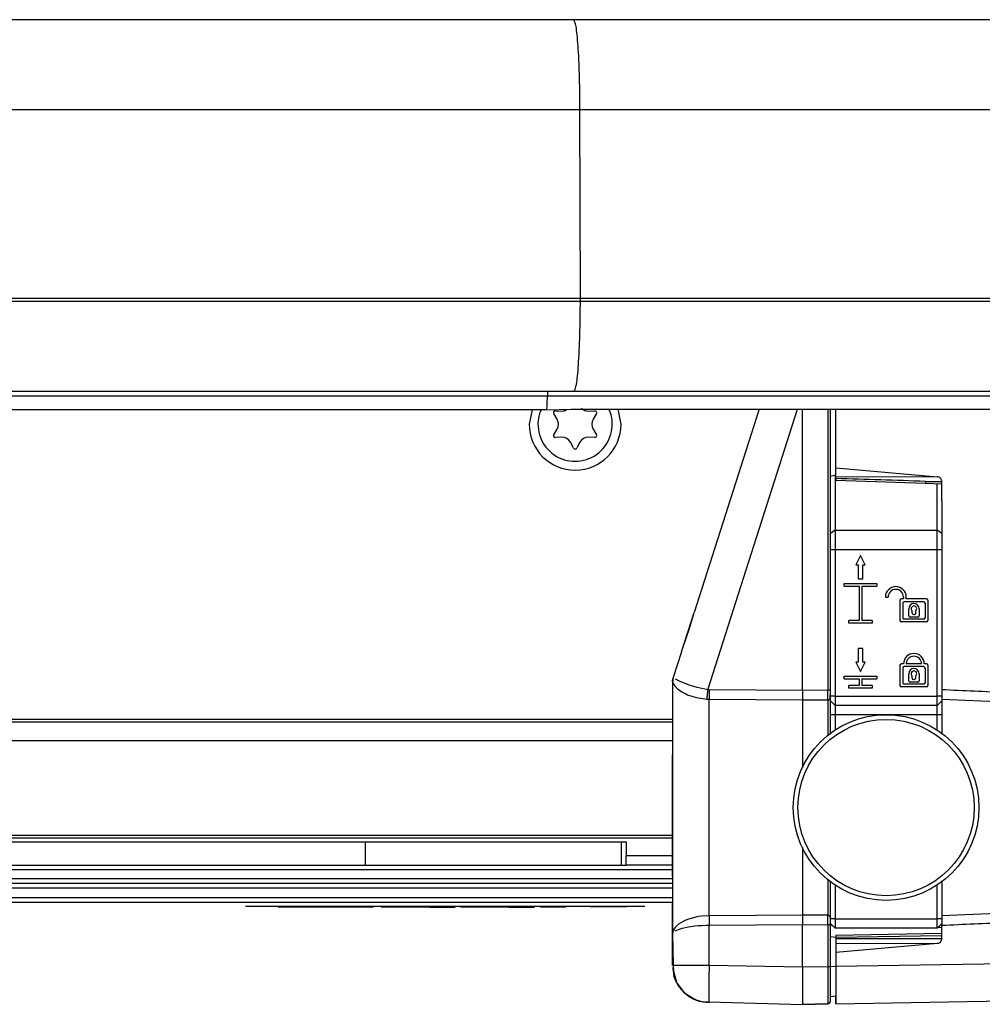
# Model space of a CAD drawing. Header units: millimetres. Extents: x -761 to 834, y -147 to 56.
# Tile 23 of 30: x 577 to 680, y -132 to -26. Entities that reach past the tile are written whole.
import ezdxf

# ---------------------------------------------------------------- set-up
doc = ezdxf.new("R2010")
doc.units = ezdxf.units.MM

# ---------------------------------------------------------------- blocks, each defined once
blk = doc.blocks.new('Senkschraube-DIN7500-TX20-M4x12_A2K__02__9', base_point=(632.37, -73.28))
at = {"color": 7, "linetype": 'Continuous'}
for p, q in [((632.7, -67.72), (632.59, -67.98)), ((634.24, -67.84), (634.95, -67.86)), ((637.8, -67.86), (638.51, -67.84)), ((640.16, -67.98), (640.01, -67.65)), ((634.44, -68.75), (634.06, -68.14)), ((638.68, -68.14), (638.31, -68.75)), ((634.06, -70.41), (634.44, -69.8)), ((638.31, -69.8), (638.68, -70.41)), ((634.95, -70.69), (634.24, -70.71)), ((638.51, -70.71), (637.8, -70.69)), ((636.2, -71.84), (635.86, -71.22)), ((636.89, -71.22), (636.55, -71.84))]:
    blk.add_line(p, q, dxfattribs=at)
for centre, radius, start, end in [((634.23, -68.04), 0.2, 88.3195, 211.6805), ((634.98, -66.86), 1, 268.3184, 299.9999), ((637.77, -66.86), 1, 224.9998, 271.6796), ((638.51, -68.04), 0.2, 328.3195, 91.6805), ((636.37, -69.28), 4, 170.5263, 18.9474), ((636.37, -69.28), 4, 161.0531, 170.5268), ((633.59, -69.28), 1, 328.3195, 31.6805), ((639.16, -69.28), 1, 148.3195, 211.6805), ((634.23, -70.51), 0.2, 148.3195, 271.6805), ((634.98, -71.69), 1, 28.3195, 91.6805), ((637.77, -71.69), 1, 88.3195, 151.6805), ((638.51, -70.51), 0.2, 268.3195, 31.6805), ((636.37, -71.75), 0.2, 208.3195, 331.6805)]:
    blk.add_arc(centre, radius, start, end, dxfattribs=at)
blk = doc.blocks.new('Griff-1__12', base_point=(648.12, -131.71))
at = {"color": 7, "linetype": 'Continuous'}
for p, q in [((664.47, -131.19), (664.47, -130.91)), ((664.47, -131.71), (664.47, -131.19))]:
    blk.add_line(p, q, dxfattribs=at)
blk = doc.blocks.new('Abdeckung-2__13', base_point=(644.12, -131.78))
at = {"color": 7, "linetype": 'Continuous'}
for p, q in [((656.21, -67.65), (649.19, -89.56)), ((663.87, -77.44), (663.87, -67.65)), ((664.47, -74.77), (663.87, -74.9)), ((663.87, -97.95), (663.87, -77.44)), ((647.83, -93.8), (649.19, -89.56)), ((648.64, -91.38), (649.19, -89.56)), ((647.83, -93.8), (648.43, -92.02)), ((648.43, -92.02), (648.64, -91.38)), ((647.83, -93.8), (646.91, -96.67)), ((646.87, -97.01), (646.91, -96.67)), ((646.89, -96.82), (646.87, -97.01)), ((646.89, -96.82), (646.87, -97.01)), ((646.87, -97.01), (646.87, -103.23)), ((663.86, -98.85), (663.87, -97.95)), ((663.87, -99.08), (663.86, -98.85)), ((663.87, -100.59), (663.87, -99.08)), ((663.87, -102.6), (663.87, -100.59)), ((646.87, -103.23), (646.87, -104.9)), ((646.87, -104.9), (646.87, -107.04)), ((646.87, -107.04), (646.87, -104.9)), ((646.87, -107.04), (646.87, -107.37)), ((646.87, -107.37), (646.87, -107.04)), ((646.87, -107.37), (646.87, -111.65)), ((646.87, -111.65), (646.87, -107.37)), ((646.87, -111.65), (646.87, -115.64)), ((646.87, -115.64), (646.87, -111.65)), ((646.87, -115.64), (646.87, -115.88)), ((646.87, -115.88), (646.87, -115.64)), ((646.87, -115.88), (646.87, -117.99)), ((646.87, -117.99), (646.87, -115.88)), ((646.87, -117.99), (646.87, -119.89)), ((663.87, -122.38), (663.87, -118.54)), ((646.87, -119.89), (646.87, -122.58)), ((646.87, -122.58), (646.87, -123.52)), ((646.87, -124.2), (646.87, -122.58)), ((663.87, -123.2), (663.87, -122.38)), ((646.87, -123.52), (646.87, -124.2)), ((646.94, -123.84), (646.87, -124.2)), ((663.87, -127.73), (663.87, -123.2)), ((663.87, -123.2), (664.08, -123.28)), ((675.47, -123.48), (675.87, -123.48)), ((646.87, -124.2), (646.93, -127.6)), ((664.47, -124.57), (663.87, -124.52)), ((646.93, -127.6), (646.89, -127.97)), ((646.89, -127.97), (647.29, -129.38)), ((646.94, -128.18), (646.97, -128.48)), ((646.94, -128.18), (646.97, -128.48)), ((660.87, -127.78), (660.87, -131.78)), ((663.87, -131.43), (663.87, -127.73)), ((646.97, -128.48), (647.02, -128.68)), ((646.97, -128.48), (647.02, -128.68)), ((647.02, -128.68), (647.12, -128.98)), ((647.12, -128.98), (647.02, -128.68)), ((647.02, -128.68), (647.12, -128.98)), ((647.12, -128.98), (647.22, -129.23)), ((647.22, -129.23), (647.12, -128.98)), ((647.12, -128.98), (647.22, -129.23)), ((647.22, -129.23), (647.29, -129.38)), ((647.22, -129.23), (647.29, -129.38)), ((647.29, -129.38), (647.22, -129.23)), ((647.29, -129.38), (647.43, -129.63)), ((648.18, -130.56), (647.29, -129.38)), ((647.29, -129.38), (647.43, -129.63)), ((647.43, -129.63), (647.29, -129.38)), ((647.43, -129.63), (647.65, -129.97)), ((647.43, -129.63), (647.65, -129.97)), ((647.65, -129.97), (647.43, -129.63)), ((647.65, -129.97), (647.81, -130.18)), ((648.18, -130.56), (649.43, -131.33)), ((650.18, -131.54), (649.43, -131.33)), ((650.79, -131.5), (650.18, -131.54)), ((650.79, -131.5), (660.87, -131.78)), ((663.87, -130.94), (664.47, -130.88)), ((660.87, -131.78), (663.58, -131.73))]:
    blk.add_line(p, q, dxfattribs=at)
at = {"color": 1, "linetype": 'Continuous'}
for p, q in [((650.65, -97.89), (660.34, -67.65)), ((660.87, -97.97), (660.87, -67.65)), ((663.58, -67.65), (663.58, -97.95)), ((646.87, -97.01), (647.03, -97.38)), ((647.03, -97.38), (647.41, -97.79)), ((647.77, -97.04), (647.2, -96.74)), ((648.52, -97.34), (647.77, -97.04)), ((648.77, -97.42), (648.52, -97.34)), ((649.17, -97.55), (648.77, -97.42)), ((649.52, -97.64), (649.17, -97.55)), ((647.41, -97.79), (647.88, -98.12)), ((647.88, -98.12), (648.3, -98.34)), ((648.3, -98.34), (648.47, -98.42)), ((648.47, -98.42), (649.06, -98.63)), ((649.06, -98.63), (649.45, -98.73)), ((650.03, -97.77), (649.52, -97.64)), ((650.65, -97.89), (650.03, -97.77)), ((650.8, -97.9), (650.65, -97.89)), ((660.87, -97.97), (650.8, -97.9)), ((663.58, -97.95), (660.87, -97.97)), ((660.87, -97.97), (660.87, -98.99)), ((663.87, -97.95), (663.58, -97.95)), ((649.45, -98.73), (650.55, -98.91)), ((650.55, -98.91), (650.8, -98.92)), ((650.8, -122.23), (650.8, -98.92)), ((650.8, -98.92), (660.87, -98.99)), ((660.87, -98.99), (663.58, -98.97)), ((660.87, -98.99), (660.87, -105.79)), ((663.58, -98.97), (663.58, -101.37)), ((663.58, -101.37), (663.58, -102.84)), ((660.87, -105.79), (660.87, -106.26)), ((660.87, -114.89), (660.87, -115.36)), ((660.87, -115.36), (660.87, -122.16)), ((663.58, -118.4), (663.58, -122.18)), ((648, -122.85), (647.52, -123.15)), ((648.3, -122.71), (648, -122.85)), ((648.59, -122.59), (648.3, -122.71)), ((649.25, -122.41), (648.59, -122.59)), ((649.5, -122.35), (649.25, -122.41)), ((649.64, -122.33), (649.5, -122.35)), ((650.01, -122.28), (649.64, -122.33)), ((650.8, -122.23), (650.01, -122.28)), ((660.87, -122.16), (650.8, -122.23)), ((663.58, -122.18), (660.87, -122.16)), ((660.87, -122.16), (660.87, -123.18)), ((646.87, -124.2), (646.94, -124.02)), ((647.04, -123.66), (646.94, -123.84)), ((647.16, -123.49), (647.04, -123.66)), ((647.52, -123.15), (647.16, -123.49)), ((647.16, -123.85), (647.5, -123.7)), ((647.5, -123.7), (647.92, -123.57)), ((647.92, -123.57), (648.57, -123.43)), ((648.57, -123.43), (649.09, -123.35)), ((649.09, -123.35), (649.25, -123.33)), ((649.25, -123.33), (649.64, -123.3)), ((649.64, -123.3), (650.01, -123.27)), ((650.01, -123.27), (650.5, -123.25)), ((650.5, -123.25), (650.8, -123.25)), ((650.8, -123.25), (660.87, -123.18)), ((650.8, -127.6), (650.8, -123.25)), ((660.87, -127.78), (660.87, -123.18)), ((660.87, -123.18), (663.58, -123.2)), ((663.87, -123.2), (663.58, -123.2)), ((663.58, -123.2), (663.58, -127.73)), ((650.8, -127.6), (646.93, -127.6)), ((660.87, -127.78), (650.8, -127.6)), ((663.58, -127.73), (660.87, -127.78)), ((663.87, -127.73), (663.58, -127.73)), ((663.58, -127.73), (663.58, -131.57)), ((664.47, -127.71), (663.87, -127.73)), ((663.58, -131.57), (663.58, -131.73))]:
    blk.add_line(p, q, dxfattribs=at)
at = {"color": 7, "linetype": 'Continuous'}
for centre, radius, start, end in [((650.84, -127.74), 3.9, 177.9006, 204.8423), ((650.83, -127.63), 3.95, 206.3223, 227.7949), ((650.85, -127.63), 3.96, 227.5506, 248.92), ((650.58, -127.57), 3.94, 253.0289, 273.0586), ((663.57, -131.43), 0.3, 271, 0)]:
    blk.add_arc(centre, radius, start, end, dxfattribs=at)
at = {"color": 1, "linetype": 'Continuous'}
blk.add_open_spline([(646.91, -96.67), (646.91, -96.72), (646.89, -96.84), (646.88, -96.95), (646.87, -97.01)], degree=3, dxfattribs=at)
for points, knots in [([(650.65, -97.89), (650.64, -97.98), (650.62, -98.17), (650.59, -98.43), (650.57, -98.68), (650.56, -98.83), (650.55, -98.91)], [0, 0, 0, 0, 0.27929, 0.548721, 0.798871, 1.020991, 1.020991, 1.020991, 1.020991]), ([(650.8, -97.9), (650.8, -97.99), (650.8, -98.18), (650.8, -98.44), (650.8, -98.69), (650.8, -98.85), (650.8, -98.92)], [0, 0, 0, 0, 0.278618, 0.547535, 0.797396, 1.019508, 1.019508, 1.019508, 1.019508]), ([(663.58, -98.97), (663.58, -98.9), (663.58, -98.74), (663.58, -98.49), (663.58, -98.23), (663.58, -98.04), (663.58, -97.95)], [0, 0, 0, 0, 0.222496, 0.473045, 0.742862, 1.022485, 1.022485, 1.022485, 1.022485]), ([(663.58, -98.97), (663.6, -98.97), (663.65, -98.96), (663.73, -98.96), (663.79, -98.9), (663.84, -98.86), (663.86, -98.85)], [0, 0, 0, 0, 0.0698857, 0.1397713, 0.2284485, 0.3171256, 0.3171256, 0.3171256, 0.3171256]), ([(650.8, -122.23), (650.8, -122.3), (650.8, -122.46), (650.8, -122.71), (650.8, -122.97), (650.8, -123.16), (650.8, -123.25)], [0, 0, 0, 0, 0.222112, 0.471973, 0.74089, 1.019508, 1.019508, 1.019508, 1.019508]), ([(663.87, -122.38), (663.87, -122.38), (663.84, -122.35), (663.79, -122.29), (663.71, -122.19), (663.63, -122.18), (663.58, -122.18)], [0, 0, 0, 0, 0.0151755, 0.1214036, 0.2411354, 0.3750517, 0.3750517, 0.3750517, 0.3750517]), ([(663.58, -123.2), (663.58, -123.11), (663.58, -122.92), (663.58, -122.66), (663.58, -122.41), (663.58, -122.25), (663.58, -122.18)], [0, 0, 0, 0, 0.279623, 0.54944, 0.799989, 1.022485, 1.022485, 1.022485, 1.022485]), ([(650.8, -127.6), (650.8, -127.86), (650.79, -128.37), (650.78, -129.11), (650.78, -129.79), (650.77, -130.39), (650.78, -130.88), (650.78, -131.23), (650.79, -131.42), (650.79, -131.49), (650.79, -131.5)], [0, 0, 0, 0, 0.78019, 1.530371, 2.221737, 2.827743, 3.32513, 3.69483, 3.87081, 3.89595, 3.89595, 3.89595, 3.89595])]:
    blk.add_open_spline(points, degree=3, knots=knots, dxfattribs=at)
blk = doc.blocks.new('Griff-2__14', base_point=(647.15, -131.71))
at = {"color": 7, "linetype": 'Continuous'}
for p, q in [((664.47, -73.98), (664.47, -67.65)), ((664.47, -73.98), (675.42, -74.94)), ((664.47, -74.92), (664.47, -73.98)), ((664.47, -75.13), (664.47, -74.92)), ((664.47, -74.92), (675.42, -74.94)), ((664.47, -75.13), (664.47, -75.32)), ((664.47, -75.32), (674.1, -75.62)), ((674.1, -75.62), (675.87, -75.7)), ((675.87, -77.52), (675.87, -75.5)), ((675.87, -123.04), (675.87, -123.26)), ((675.87, -124.36), (675.87, -123.26)), ((675.87, -124.16), (664.47, -124.36)), ((664.47, -124.36), (664.47, -124.56)), ((664.47, -124.56), (664.47, -124.7)), ((664.47, -124.7), (664.47, -125.23)), ((664.47, -125.23), (675.42, -125.2)), ((664.47, -126.16), (675.42, -125.2)), ((664.47, -125.23), (664.47, -126.16)), ((664.47, -126.16), (664.47, -127.71)), ((664.47, -127.71), (664.47, -131.71)), ((664.47, -131.71), (699.96, -131.09))]:
    blk.add_line(p, q, dxfattribs=at)
at = {"color": 1, "linetype": 'Continuous'}
for p, q in [((674.1, -75.44), (675.87, -75.5)), ((675.87, -75.5), (674.1, -75.44)), ((675.87, -98.91), (689.87, -99.51)), ((689.87, -121.64), (675.87, -122.24)), ((664.47, -124.56), (675.87, -124.36)), ((664.47, -124.7), (675.87, -124.7)), ((675.87, -124.7), (675.87, -124.36)), ((696.99, -127.15), (664.47, -127.71))]:
    blk.add_line(p, q, dxfattribs=at)
for points, knots in [([(674.1, -75.44), (672.5, -75.39), (669.29, -75.28), (666.08, -75.18), (664.47, -75.13)], [0, 0, 0, 0, 4.818175, 9.636363, 9.636363, 9.636363, 9.636363]), ([(675.87, -75.5), (675.88, -75.45), (675.88, -75.36), (675.82, -75.25), (675.78, -75.13), (675.67, -75.05), (675.57, -74.97), (675.47, -74.95), (675.42, -74.94)], [0, 0, 0, 0, 0.1385338, 0.2635127, 0.3858951, 0.508271, 0.6357167, 0.7947162, 0.7947162, 0.7947162, 0.7947162]), ([(674.1, -75.44), (674.1, -75.44), (674.1, -75.47), (674.1, -75.53), (674.1, -75.59), (674.1, -75.62), (674.1, -75.62)], [0, 0, 0, 0, 0.0112236, 0.0897885, 0.1683534, 0.1795769, 0.1795769, 0.1795769, 0.1795769]), ([(689.91, -98.53), (687.57, -98.43), (682.89, -98.21), (678.21, -98), (675.87, -97.89)], [0, 0, 0, 0, 7.0277, 14.055361, 14.055361, 14.055361, 14.055361]), ([(675.87, -123.26), (678.21, -123.15), (682.89, -122.94), (687.57, -122.73), (689.91, -122.62)], [0, 0, 0, 0, 7.027654, 14.055307, 14.055307, 14.055307, 14.055307]), ([(675.42, -125.2), (675.45, -125.2), (675.53, -125.18), (675.63, -125.14), (675.73, -125.07), (675.8, -124.95), (675.85, -124.83), (675.87, -124.74), (675.87, -124.7)], [0, 0, 0, 0, 0.0925375, 0.2451773, 0.3320742, 0.4501496, 0.6366896, 0.7336878, 0.7336878, 0.7336878, 0.7336878])]:
    blk.add_open_spline(points, degree=3, knots=knots, dxfattribs=at)
blk = doc.blocks.new('Abdeckung-1__15', base_point=(646.44, -131.78))
at = {"color": 7, "linetype": 'Continuous'}
for p, q in [((646.87, -123.7), (646.87, -120.77)), ((646.87, -124.2), (646.87, -123.7)), ((646.87, -127.6), (646.87, -124.2)), ((647.12, -128.98), (647.02, -128.69)), ((647.22, -129.23), (647.12, -128.98)), ((647.31, -129.41), (647.22, -129.23)), ((648.61, -130.9), (648.43, -130.74)), ((648.87, -131.06), (648.61, -130.9)), ((649.15, -131.21), (648.87, -131.06)), ((649.15, -131.21), (648.87, -131.06)), ((649.3, -131.27), (649.15, -131.21)), ((650.52, -131.58), (650.18, -131.54)), ((650.8, -131.6), (650.52, -131.58)), ((663.58, -131.73), (660.87, -131.78))]:
    blk.add_line(p, q, dxfattribs=at)
blk.add_arc((663.57, -131.43), 0.3, 271, 0, dxfattribs=at)
blk = doc.blocks.new('CFK-Haltebuegel', base_point=(-704.13, -68.11))
at = {"color": 7, "linetype": 'Continuous'}
for p, q in [((636.22, -25.72), (126.68, -25.72)), ((759.07, -25.72), (636.22, -25.72)), ((111.76, -55.72), (636.94, -55.72)), ((636.94, -55.72), (776.87, -55.72)), ((126.21, -65.72), (636.27, -65.72)), ((636.27, -65.72), (765.72, -65.72)), ((633.31, -67.72), (132.21, -67.69)), ((633.31, -67.72), (635.94, -67.65)), ((635.94, -67.65), (721.25, -67.64))]:
    blk.add_line(p, q, dxfattribs=at)
at = {"color": 1, "linetype": 'Continuous'}
for p, q in [((126.12, -35.37), (636.89, -35.37)), ((636.89, -35.37), (776.16, -35.37)), ((636.94, -55.72), (636.89, -35.37)), ((636.94, -56.06), (125.67, -56.06)), ((636.94, -56.06), (636.94, -55.72)), ((776.86, -56.06), (636.94, -56.06)), ((132.27, -66.22), (633.38, -66.22)), ((633.38, -66.22), (765.67, -66.22))]:
    blk.add_line(p, q, dxfattribs=at)
for points, knots in [([(636.89, -35.37), (636.89, -34.73), (636.88, -33.49), (636.84, -31.7), (636.78, -30.05), (636.7, -28.61), (636.6, -27.43), (636.5, -26.55), (636.38, -26), (636.25, -25.78), (636.22, -25.72)], [0, 0, 0, 0, 1.90059, 3.718904, 5.388503, 6.848527, 8.046071, 8.938524, 9.504757, 9.71192, 9.71192, 9.71192, 9.71192]), ([(636.27, -65.72), (636.3, -65.65), (636.42, -65.43), (636.55, -64.88), (636.64, -64), (636.74, -62.82), (636.82, -61.38), (636.88, -59.73), (636.92, -57.94), (636.93, -56.7), (636.94, -56.06)], [0, 0, 0, 0, 0.207163, 0.773395, 1.665848, 2.863392, 4.323417, 5.993016, 7.81133, 9.71192, 9.71192, 9.71192, 9.71192]), ([(633.4, -65.72), (633.4, -65.75), (633.39, -65.83), (633.38, -65.97), (633.38, -66.1), (633.38, -66.18), (633.38, -66.22)], [0, 0, 0, 0, 0.096951, 0.2508421, 0.4043634, 0.5008633, 0.5008633, 0.5008633, 0.5008633]), ([(633.31, -67.72), (633.31, -67.71), (633.32, -67.65), (633.34, -67.51), (633.36, -67.27), (633.37, -66.95), (633.38, -66.59), (633.38, -66.34), (633.38, -66.22)], [0, 0, 0, 0, 0.020985, 0.167881, 0.437769, 0.753016, 1.114854, 1.503088, 1.503088, 1.503088, 1.503088])]:
    blk.add_open_spline(points, degree=3, knots=knots, dxfattribs=at)
blk = doc.blocks.new('CFK-Haltebügel-kpl_', base_point=(-760.85, -147.06))
blk.add_blockref('CFK-Haltebuegel', (-704.13, -68.11))
blk = doc.blocks.new('Carbonbügel', base_point=(-760.85, -147.06))
blk.add_blockref('CFK-Haltebügel-kpl_', (-760.85, -147.06))
blk = doc.blocks.new('Gehaeuseprofil__50', base_point=(-574.13, -113.88))
at = {"color": 7, "linetype": 'Continuous'}
for p, q in [((631.73, -67.72), (631.42, -69.28)), ((641.32, -69.28), (641, -67.65)), ((646.87, -101.38), (-574.13, -101.38)), ((646.87, -113.88), (-574.13, -113.88))]:
    blk.add_line(p, q, dxfattribs=at)
at = {"color": 1, "linetype": 'Continuous'}
for p, q in [((646.87, -101.08), (-574.13, -101.08)), ((646.87, -103.38), (-574.13, -103.38)), ((646.87, -113.58), (-574.13, -113.58))]:
    blk.add_line(p, q, dxfattribs=at)
at = {"color": 7, "linetype": 'Continuous'}
blk.add_arc((636.37, -69.28), 4.95, 180, 0, dxfattribs=at)
blk = doc.blocks.new('Fuss-oben__70', base_point=(663.87, -123.58))
at = {"color": 7, "linetype": 'Continuous'}
for p, q in [((663.87, 23.92), (664.37, 24.42)), ((664.37, 24.42), (675.37, 24.42)), ((664.37, 24.42), (664.37, 21.42)), ((675.37, 24.42), (675.87, 23.92)), ((675.37, 21.42), (675.37, 24.42)), ((663.87, 21.42), (663.87, 23.92)), ((675.87, 23.92), (675.87, 21.42)), ((663.87, -14.6), (663.87, 21.42)), ((664.37, 21.42), (664.37, -14.6)), ((675.37, -14.6), (675.37, 21.42)), ((675.87, 21.42), (675.87, -14.6)), ((663.87, -16.07), (663.87, -14.6)), ((664.37, -14.6), (664.37, -16.36)), ((675.37, -16.36), (675.37, -14.6)), ((675.87, -14.6), (675.87, -16.07)), ((663.87, -23.78), (663.87, -16.07)), ((664.37, -16.36), (664.37, -23.78)), ((675.37, -23.78), (675.37, -16.36)), ((675.87, -16.07), (675.87, -23.78)), ((664.37, -74.79), (664.37, -80.7)), ((675.37, -80.7), (675.37, -75.68)), ((663.87, -81.05), (663.87, -77.44)), ((675.87, -77.52), (675.87, -81.05)), ((663.87, -82.82), (663.87, -81.05)), ((664.37, -80.7), (664.37, -82.82)), ((675.37, -82.82), (675.37, -80.7)), ((675.87, -81.05), (675.87, -82.82)), ((663.87, -98.58), (663.87, -82.82)), ((664.37, -82.82), (664.37, -98.58)), ((667.12, -83.43), (666.62, -84.43)), ((667.62, -84.43), (667.12, -83.43)), ((675.37, -98.58), (675.37, -82.82)), ((675.87, -82.82), (675.87, -98.58)), ((666.62, -84.43), (666.87, -84.43)), ((666.87, -84.43), (666.87, -85.93)), ((667.37, -85.93), (667.37, -84.43)), ((667.37, -84.43), (667.62, -84.43)), ((665.37, -86.73), (665.37, -86.43)), ((665.37, -86.43), (668.87, -86.43)), ((665.37, -86.73), (666.97, -86.73)), ((666.87, -85.93), (667.37, -85.93)), ((666.97, -86.73), (666.97, -90.43)), ((667.27, -86.73), (667.27, -90.43)), ((667.27, -86.73), (668.87, -86.73)), ((668.87, -86.43), (668.87, -86.73)), ((669.8, -87.9), (670.1, -87.9)), ((671.75, -87.9), (671.75, -88.1)), ((672.05, -88.1), (672.05, -87.9)), ((671.37, -88.25), (671.37, -90.43)), ((671.75, -88.1), (671.52, -88.1)), ((671.67, -88.55), (671.67, -90.13)), ((673.92, -88.4), (671.82, -88.4)), ((674.22, -88.1), (672.05, -88.1)), ((674.07, -88.55), (674.07, -90.13)), ((674.37, -88.25), (674.37, -90.43)), ((672.31, -89.93), (672.31, -89.16)), ((673.29, -90.08), (672.46, -90.08)), ((672.67, -89.63), (672.67, -89.39)), ((673.07, -89.63), (673.07, -89.39)), ((673.44, -89.16), (673.44, -89.93)), ((666.97, -90.43), (665.87, -90.43)), ((665.87, -90.73), (665.87, -90.43)), ((668.37, -90.73), (665.87, -90.73)), ((668.37, -90.43), (667.27, -90.43)), ((668.37, -90.43), (668.37, -90.73)), ((674.22, -90.58), (671.52, -90.58)), ((673.92, -90.28), (671.82, -90.28)), ((667.37, -93.43), (666.87, -93.43)), ((666.87, -93.43), (666.87, -94.93)), ((667.37, -94.93), (667.37, -93.43)), ((666.62, -94.93), (667.12, -95.93)), ((666.87, -94.93), (666.62, -94.93)), ((667.12, -95.93), (667.62, -94.93)), ((667.62, -94.93), (667.37, -94.93)), ((671.37, -95.25), (671.37, -97.43)), ((671.75, -95.1), (671.52, -95.1)), ((673.92, -95.4), (671.82, -95.4)), ((673.7, -95.1), (672.05, -95.1)), ((674.22, -95.1), (674, -95.1)), ((674.37, -95.25), (674.37, -97.43)), ((665.37, -96.73), (665.37, -96.43)), ((665.37, -96.43), (668.87, -96.43)), ((668.87, -96.43), (668.87, -96.73)), ((671.67, -95.55), (671.67, -97.13)), ((672.31, -96.93), (672.31, -96.16)), ((672.67, -96.63), (672.67, -96.39)), ((673.07, -96.63), (673.07, -96.39)), ((673.44, -96.16), (673.44, -96.93)), ((674.07, -95.55), (674.07, -97.13)), ((665.37, -96.73), (666.97, -96.73)), ((665.87, -97.73), (665.87, -97.43)), ((666.97, -97.43), (665.87, -97.43)), ((666.97, -96.73), (666.97, -97.43)), ((667.27, -96.73), (668.87, -96.73)), ((667.27, -96.73), (667.27, -97.43)), ((668.37, -97.43), (667.27, -97.43)), ((668.37, -97.43), (668.37, -97.73)), ((674.22, -97.58), (671.52, -97.58)), ((673.92, -97.28), (671.82, -97.28)), ((673.29, -97.08), (672.46, -97.08)), ((663.87, -99.08), (663.87, -98.58)), ((664.37, -98.58), (664.37, -99.58)), ((668.37, -97.73), (665.87, -97.73)), ((675.37, -99.58), (675.37, -98.58)), ((675.87, -98.58), (675.87, -99.08)), ((664.37, -99.58), (663.87, -99.08)), ((663.87, -100.58), (663.87, -99.08)), ((675.37, -99.58), (664.37, -99.58)), ((664.37, -99.58), (664.37, -100.58)), ((675.87, -99.08), (675.37, -99.58)), ((675.37, -100.58), (675.37, -99.58)), ((675.87, -99.08), (675.87, -100.58)), ((663.87, -102.6), (663.87, -100.58)), ((664.37, -100.58), (664.37, -102.23)), ((675.37, -102.28), (675.37, -100.58)), ((675.87, -100.58), (675.87, -102.58)), ((663.87, -122.58), (663.87, -118.55)), ((675.87, -118.57), (675.87, -122.58)), ((664.37, -118.92), (664.37, -122.58)), ((675.37, -122.58), (675.37, -118.87)), ((663.87, -123.08), (663.87, -122.58)), ((664.37, -122.58), (664.37, -123.58)), ((675.37, -123.58), (675.37, -122.58)), ((675.87, -122.58), (675.87, -123.08)), ((664.37, -123.58), (663.87, -123.08)), ((675.37, -123.58), (664.37, -123.58)), ((675.87, -123.08), (675.37, -123.58))]:
    blk.add_line(p, q, dxfattribs=at)
at = {"color": 1, "linetype": 'Continuous'}
for p, q in [((663.87, 21.42), (664.37, 21.42)), ((675.37, 21.42), (664.37, 21.42)), ((675.37, 21.42), (675.87, 21.42)), ((663.87, -14.6), (664.37, -14.6)), ((664.37, -14.6), (675.37, -14.6)), ((675.37, -14.6), (675.87, -14.6)), ((663.87, -16.07), (664.37, -16.36)), ((675.37, -16.36), (664.37, -16.36)), ((675.37, -16.36), (675.87, -16.07)), ((664.37, -80.7), (663.87, -81.05)), ((664.37, -80.7), (675.37, -80.7)), ((675.87, -81.05), (675.37, -80.7)), ((664.37, -82.82), (663.87, -82.82)), ((675.37, -82.82), (664.37, -82.82)), ((675.87, -82.82), (675.37, -82.82)), ((664.37, -98.58), (663.87, -98.58)), ((664.37, -98.58), (675.37, -98.58)), ((675.87, -98.58), (675.37, -98.58)), ((664.37, -100.58), (663.87, -100.58)), ((675.37, -100.58), (664.37, -100.58)), ((675.87, -100.58), (675.37, -100.58)), ((664.37, -122.58), (663.87, -122.58)), ((664.37, -122.58), (675.37, -122.58)), ((675.87, -122.58), (675.37, -122.58))]:
    blk.add_line(p, q, dxfattribs=at)
at = {"color": 7, "linetype": 'Continuous'}
for centre, radius, start, end in [((670.92, -87.9), 1.12, 0, 180), ((670.92, -87.9), 0.825, 0, 180), ((671.52, -88.25), 0.15, 90, 180), ((671.82, -88.55), 0.15, 90, 180), ((672.87, -89.16), 0.562, 0, 180), ((672.87, -89.16), 0.3, 311.8103, 228.1897), ((673.92, -88.55), 0.15, 360, 90), ((674.22, -88.25), 0.15, 360, 90), ((671.82, -90.13), 0.15, 180, 270), ((672.46, -89.93), 0.15, 180, 270), ((672.87, -89.58), 0.2, 192.2446, 285.8279), ((672.92, -89.63), 0.15, 270, 0), ((673.29, -89.93), 0.15, 270, 0), ((673.92, -90.13), 0.15, 270, 0), ((671.52, -90.43), 0.15, 180, 270), ((674.22, -90.43), 0.15, 270, 360), ((672.87, -95.1), 1.12, 0, 180), ((672.87, -95.1), 0.825, 0, 180), ((671.52, -95.25), 0.15, 90, 180), ((671.82, -95.55), 0.15, 90, 180), ((673.92, -95.55), 0.15, 0, 90), ((674.22, -95.25), 0.15, 0, 90), ((672.87, -96.16), 0.562, 0, 180), ((672.87, -96.16), 0.3, 311.8103, 228.1897), ((671.52, -97.43), 0.15, 180, 270), ((671.82, -97.13), 0.15, 180, 270), ((672.46, -96.93), 0.15, 180, 270), ((672.82, -96.63), 0.15, 180, 270), ((672.88, -96.58), 0.2, 254.1721, 347.7554), ((673.29, -96.93), 0.15, 270, 360), ((673.92, -97.13), 0.15, 270, 360), ((674.22, -97.43), 0.15, 270, 0)]:
    blk.add_arc(centre, radius, start, end, dxfattribs=at)
blk = doc.blocks.new('Bolzen__71', base_point=(659.87, -120.58))
at = {"color": 7, "linetype": 'Continuous'}
blk.add_circle((669.87, -110.58), 10, dxfattribs=at)
at = {"color": 1, "linetype": 'Continuous'}
blk.add_circle((669.87, -110.58), 9.5, dxfattribs=at)
blk = doc.blocks.new('Fuss-oben-montiert__72', base_point=(659.87, -123.58))
for name, p in [('Fuss-oben__70', (663.87, -123.58)), ('Bolzen__71', (659.87, -120.58))]:
    blk.add_blockref(name, p)
blk = doc.blocks.new('Seitenteil-kpl_-Antenne__82', base_point=(659.87, -123.58))
blk.add_blockref('Fuss-oben-montiert__72', (659.87, -123.58))
blk = doc.blocks.new('Gehaeuse-kpl___83', base_point=(-694.07, -123.58))
for name, p in [('Seitenteil-kpl_-Antenne__82', (659.87, -123.58)), ('Gehaeuseprofil__50', (-574.13, -113.88))]:
    blk.add_blockref(name, p)
blk = doc.blocks.new('Montage-fuer-Funktionstest__84', base_point=(-694.07, -123.58))
blk.add_blockref('Gehaeuse-kpl___83', (-694.07, -123.58))
blk = doc.blocks.new('Diffusor-Rahmen-unten', base_point=(-574.13, -120.77))
at = {"color": 1, "linetype": 'Continuous'}
for p, q in [((-574.13, -117.27), (646.87, -117.27)), ((646.87, -118.27), (-574.13, -118.27)), ((646.87, -119.27), (-574.13, -119.27)), ((-574.13, -120.27), (646.87, -120.27))]:
    blk.add_line(p, q, dxfattribs=at)
at = {"color": 7, "linetype": 'Continuous'}
for p, q in [((646.87, -118.77), (-574.13, -118.77)), ((-574.13, -120.77), (646.87, -120.77))]:
    blk.add_line(p, q, dxfattribs=at)
blk = doc.blocks.new('Diffusor-Rahmen-oben', base_point=(-574.13, -116.77))
at = {"color": 7, "linetype": 'Continuous'}
for p, q in [((641.37, -114.27), (641.87, -114.27)), ((641.87, -114.27), (641.87, -115.77)), ((641.87, -116.77), (641.87, -115.77)), ((641.37, -116.77), (641.61, -116.77)), ((641.61, -116.77), (641.87, -116.77)), ((646.87, -116.77), (641.87, -116.77))]:
    blk.add_line(p, q, dxfattribs=at)
at = {"color": 1, "linetype": 'Continuous'}
blk.add_line((646.87, -115.77), (641.87, -115.77), dxfattribs=at)
blk = doc.blocks.new('Etikett-ARRI-klein', base_point=(600.87, -121.31))
at = {"color": 7, "linetype": 'Continuous'}
for p, q in [((600.87, -121.21), (643.87, -121.21)), ((600.87, -121.21), (643.87, -121.21)), ((611.93, -121.31), (604.37, -121.31)), ((614.66, -121.31), (611.93, -121.31)), ((620.71, -121.31), (615.46, -121.31)), ((620.71, -121.31), (623.43, -121.31)), ((629.28, -121.31), (624.03, -121.31)), ((629.28, -121.31), (632, -121.31)), ((635.38, -121.31), (632.6, -121.31)), ((640.01, -121.28), (638, -121.28)), ((641.93, -121.28), (640.01, -121.28))]:
    blk.add_line(p, q, dxfattribs=at)
blk = doc.blocks.new('Sicherungsoese-li', base_point=(551.37, -116.77))
at = {"color": 7, "linetype": 'Continuous'}
for p, q in [((551.37, -114.27), (551.37, -116.77)), ((552.61, -114.27), (552.44, -114.27)), ((553.54, -114.27), (552.61, -114.27)), ((553.54, -114.27), (613.77, -114.27)), ((613.77, -114.27), (641.37, -114.27)), ((641.37, -116.77), (641.37, -114.27)), ((551.37, -116.77), (553.54, -116.77)), ((553.54, -116.77), (613.77, -116.77)), ((613.77, -116.77), (641.37, -116.77))]:
    blk.add_line(p, q, dxfattribs=at)
at = {"color": 1, "linetype": 'Continuous'}
for p, q in [((553.54, -116.77), (553.54, -114.27)), ((613.77, -116.77), (613.77, -114.27))]:
    blk.add_line(p, q, dxfattribs=at)
blk = doc.blocks.new('Standard-Diffusor-kpl_', base_point=(-574.13, -121.31))
for name, p in [('Diffusor-Rahmen-oben', (-574.13, -116.77)), ('Sicherungsoese-li', (551.37, -116.77)), ('Diffusor-Rahmen-unten', (-574.13, -120.77)), ('Etikett-ARRI-klein', (600.87, -121.31))]:
    blk.add_blockref(name, p)
blk = doc.blocks.new('S360-C__85', base_point=(-760.85, -147.06))
for name, p in [('Carbonbügel', (-760.85, -147.06)), ('Griff-2__14', (647.15, -131.71)), ('Griff-1__12', (648.12, -131.71)), ('Abdeckung-2__13', (644.12, -131.78)), ('Abdeckung-1__15', (646.44, -131.78)), ('Montage-fuer-Funktionstest__84', (-694.07, -123.58)), ('Senkschraube-DIN7500-TX20-M4x12_A2K__02__9', (632.37, -73.28)), ('Standard-Diffusor-kpl_', (-574.13, -121.31))]:
    blk.add_blockref(name, p)
blk = doc.blocks.new('DrfsichtA', base_point=(10, -77))
blk.add_blockref('S360-C__85', (-760.85, -147.06))

msp = doc.modelspace()

# ---------------------------------------------------------------- block references
msp.add_blockref('DrfsichtA', (10, -77))

doc.saveas('drawing.dxf')
